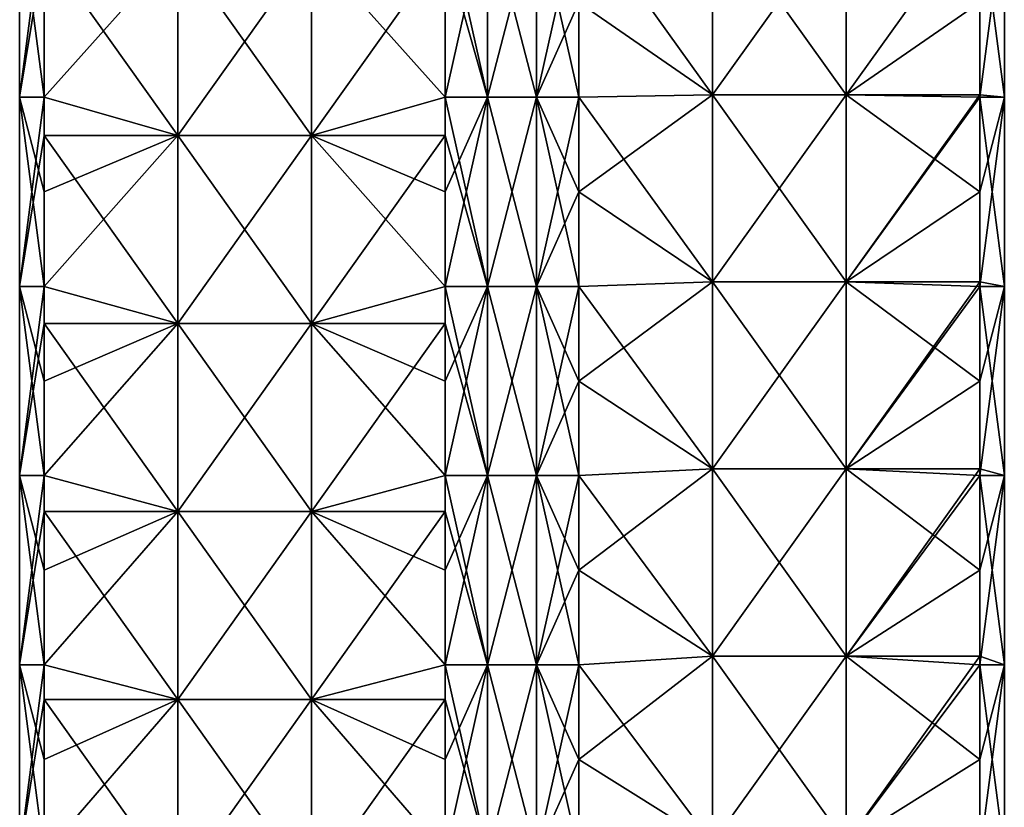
# Model space of a CAD drawing. Extents: x -90 to 138, y -1492 to 8.
# Tile 10 of 21: x -52 to 52, y -927 to -843. Entities that reach past the tile are written whole.
import ezdxf

# ---------------------------------------------------------------- set-up
doc = ezdxf.new("R2010")
doc.units = 0
doc.header["$LTSCALE"] = 65.185185
for name, color, linetype in [('20', 7, 'CONTINUOUS'), ('21', 7, 'CONTINUOUS'), ('22', 7, 'CONTINUOUS'), ('23', 7, 'CONTINUOUS'), ('24', 7, 'CONTINUOUS'), ('25', 7, 'CONTINUOUS'), ('26', 7, 'CONTINUOUS'), ('27', 7, 'CONTINUOUS')]:
    doc.layers.add(name, color=color, linetype=linetype)

msp = doc.modelspace()

# ---------------------------------------------------------------- linework, layer by layer
at = {"layer": '20', "linetype": 'CONTINUOUS'}
for points in [[(-7.07, -841.37, -49.5), (-2.59, -831.36, -52.09), (-7.07, -851.38, -49.5), (-7.07, -841.37, -49.5)], [(-7.07, -851.38, -49.5), (-2.59, -831.36, -52.09), (-2.59, -851.38, -52.09), (-7.07, -851.38, -49.5)], [(-2.59, -831.36, -52.09), (2.59, -831.36, -52.09), (-2.59, -851.38, -52.09), (-2.59, -831.36, -52.09)], [(-2.59, -851.38, -52.09), (2.59, -831.36, -52.09), (2.59, -851.38, -52.09), (-2.59, -851.38, -52.09)], [(2.59, -831.36, -52.09), (7.07, -831.36, -49.5), (2.59, -851.38, -52.09), (2.59, -831.36, -52.09)], [(7.07, -831.36, -49.5), (7.07, -841.37, -49.5), (2.59, -851.38, -52.09), (7.07, -831.36, -49.5)], [(2.59, -851.38, -52.09), (7.07, -841.37, -49.5), (7.07, -851.38, -49.5), (2.59, -851.38, -52.09)], [(-7.07, -851.38, -49.5), (-2.59, -851.38, -52.09), (-7.07, -861.39, -49.5), (-7.07, -851.38, -49.5)], [(-7.07, -861.39, -49.5), (-2.59, -851.38, -52.09), (-7.07, -871.4, -49.5), (-7.07, -861.39, -49.5)], [(-7.07, -871.4, -49.5), (-2.59, -851.38, -52.09), (-2.59, -871.4, -52.09), (-7.07, -871.4, -49.5)], [(-2.59, -851.38, -52.09), (2.59, -851.38, -52.09), (-2.59, -871.4, -52.09), (-2.59, -851.38, -52.09)], [(-2.59, -871.4, -52.09), (2.59, -851.38, -52.09), (2.59, -871.4, -52.09), (-2.59, -871.4, -52.09)], [(2.59, -851.38, -52.09), (7.07, -851.38, -49.5), (2.59, -871.4, -52.09), (2.59, -851.38, -52.09)], [(7.07, -851.38, -49.5), (7.07, -861.39, -49.5), (2.59, -871.4, -52.09), (7.07, -851.38, -49.5)], [(2.59, -871.4, -52.09), (7.07, -861.39, -49.5), (7.07, -871.4, -49.5), (2.59, -871.4, -52.09)], [(-7.07, -871.4, -49.5), (-2.59, -871.4, -52.09), (-7.07, -881.41, -49.5), (-7.07, -871.4, -49.5)], [(-7.07, -881.41, -49.5), (-2.59, -871.4, -52.09), (-7.07, -891.42, -49.5), (-7.07, -881.41, -49.5)], [(-7.07, -891.42, -49.5), (-2.59, -871.4, -52.09), (-2.59, -891.42, -52.09), (-7.07, -891.42, -49.5)], [(-2.59, -871.4, -52.09), (2.59, -871.4, -52.09), (-2.59, -891.42, -52.09), (-2.59, -871.4, -52.09)], [(-2.59, -891.42, -52.09), (2.59, -871.4, -52.09), (2.59, -891.42, -52.09), (-2.59, -891.42, -52.09)], [(2.59, -871.4, -52.09), (7.07, -871.4, -49.5), (2.59, -891.42, -52.09), (2.59, -871.4, -52.09)], [(7.07, -871.4, -49.5), (7.07, -881.41, -49.5), (2.59, -891.42, -52.09), (7.07, -871.4, -49.5)], [(2.59, -891.42, -52.09), (7.07, -881.41, -49.5), (7.07, -891.42, -49.5), (2.59, -891.42, -52.09)], [(-7.07, -891.42, -49.5), (-2.59, -891.42, -52.09), (-7.07, -901.43, -49.5), (-7.07, -891.42, -49.5)], [(-7.07, -901.43, -49.5), (-2.59, -891.42, -52.09), (-7.07, -911.44, -49.5), (-7.07, -901.43, -49.5)], [(-7.07, -911.44, -49.5), (-2.59, -891.42, -52.09), (-2.59, -911.44, -52.09), (-7.07, -911.44, -49.5)], [(-2.59, -891.42, -52.09), (2.59, -891.42, -52.09), (-2.59, -911.44, -52.09), (-2.59, -891.42, -52.09)], [(-2.59, -911.44, -52.09), (2.59, -891.42, -52.09), (2.59, -911.44, -52.09), (-2.59, -911.44, -52.09)], [(2.59, -891.42, -52.09), (7.07, -891.42, -49.5), (2.59, -911.44, -52.09), (2.59, -891.42, -52.09)], [(7.07, -891.42, -49.5), (7.07, -901.43, -49.5), (2.59, -911.44, -52.09), (7.07, -891.42, -49.5)], [(2.59, -911.44, -52.09), (7.07, -901.43, -49.5), (7.07, -911.44, -49.5), (2.59, -911.44, -52.09)], [(-7.07, -911.44, -49.5), (-2.59, -911.44, -52.09), (-7.07, -921.45, -49.5), (-7.07, -911.44, -49.5)], [(-7.07, -921.45, -49.5), (-2.59, -911.44, -52.09), (-7.07, -931.46, -49.5), (-7.07, -921.45, -49.5)], [(-7.07, -931.46, -49.5), (-2.59, -911.44, -52.09), (-2.59, -931.46, -52.09), (-7.07, -931.46, -49.5)], [(-2.59, -911.44, -52.09), (2.59, -911.44, -52.09), (-2.59, -931.46, -52.09), (-2.59, -911.44, -52.09)], [(-2.59, -931.46, -52.09), (2.59, -911.44, -52.09), (2.59, -931.46, -52.09), (-2.59, -931.46, -52.09)], [(2.59, -911.44, -52.09), (7.07, -911.44, -49.5), (2.59, -931.46, -52.09), (2.59, -911.44, -52.09)], [(7.07, -911.44, -49.5), (7.07, -921.45, -49.5), (2.59, -931.46, -52.09), (7.07, -911.44, -49.5)], [(2.59, -931.46, -52.09), (7.07, -921.45, -49.5), (7.07, -931.46, -49.5), (2.59, -931.46, -52.09)]]:
    msp.add_3dface(points, dxfattribs=at)
at = {"layer": '21', "linetype": 'CONTINUOUS'}
for points in [[(-35.37, -835.52, -21.2), (-35.37, -855.41, -21.2), (-49.5, -835.52, -7.07), (-35.37, -835.52, -21.2)], [(-49.5, -835.52, -7.07), (-35.37, -855.41, -21.2), (-49.5, -851.38, -7.07), (-49.5, -835.52, -7.07)], [(-21.21, -835.52, -35.36), (-21.21, -855.41, -35.36), (-35.37, -835.52, -21.2), (-21.21, -835.52, -35.36)], [(-35.37, -835.52, -21.2), (-21.21, -855.41, -35.36), (-35.37, -855.41, -21.2), (-35.37, -835.52, -21.2)], [(-7.07, -841.37, -49.5), (-7.07, -851.38, -49.5), (-21.21, -835.52, -35.36), (-7.07, -841.37, -49.5)], [(-21.21, -835.52, -35.36), (-7.07, -851.38, -49.5), (-21.21, -855.41, -35.36), (-21.21, -835.52, -35.36)], [(-49.5, -851.38, -7.07), (-35.37, -855.41, -21.2), (-49.5, -855.41, -7.07), (-49.5, -851.38, -7.07)], [(-7.07, -851.38, -49.5), (-7.07, -861.39, -49.5), (-21.21, -855.41, -35.36), (-7.07, -851.38, -49.5)], [(-35.37, -855.41, -21.2), (-35.37, -875.31, -21.2), (-49.5, -855.41, -7.07), (-35.37, -855.41, -21.2)], [(-49.5, -855.41, -7.07), (-35.37, -875.31, -21.2), (-49.5, -871.4, -7.07), (-49.5, -855.41, -7.07)], [(-21.21, -855.41, -35.36), (-21.21, -875.31, -35.36), (-35.37, -855.41, -21.2), (-21.21, -855.41, -35.36)], [(-35.37, -855.41, -21.2), (-21.21, -875.31, -35.36), (-35.37, -875.31, -21.2), (-35.37, -855.41, -21.2)], [(-7.07, -861.39, -49.5), (-7.07, -871.4, -49.5), (-21.21, -855.41, -35.36), (-7.07, -861.39, -49.5)], [(-21.21, -855.41, -35.36), (-7.07, -871.4, -49.5), (-21.21, -875.31, -35.36), (-21.21, -855.41, -35.36)], [(-49.5, -871.4, -7.07), (-35.37, -875.31, -21.2), (-49.5, -875.31, -7.07), (-49.5, -871.4, -7.07)], [(-7.07, -871.4, -49.5), (-7.07, -881.41, -49.5), (-21.21, -875.31, -35.36), (-7.07, -871.4, -49.5)], [(-35.37, -875.31, -21.2), (-35.37, -895.2, -21.2), (-49.5, -875.31, -7.07), (-35.37, -875.31, -21.2)], [(-49.5, -875.31, -7.07), (-35.37, -895.2, -21.2), (-49.5, -891.42, -7.07), (-49.5, -875.31, -7.07)], [(-21.21, -875.31, -35.36), (-21.21, -895.2, -35.36), (-35.37, -875.31, -21.2), (-21.21, -875.31, -35.36)], [(-35.37, -875.31, -21.2), (-21.21, -895.2, -35.36), (-35.37, -895.2, -21.2), (-35.37, -875.31, -21.2)], [(-7.07, -881.41, -49.5), (-7.07, -891.42, -49.5), (-21.21, -875.31, -35.36), (-7.07, -881.41, -49.5)], [(-21.21, -875.31, -35.36), (-7.07, -891.42, -49.5), (-21.21, -895.2, -35.36), (-21.21, -875.31, -35.36)], [(-49.5, -891.42, -7.07), (-35.37, -895.2, -21.2), (-49.5, -895.2, -7.07), (-49.5, -891.42, -7.07)], [(-7.07, -891.42, -49.5), (-7.07, -901.43, -49.5), (-21.21, -895.2, -35.36), (-7.07, -891.42, -49.5)], [(-35.37, -895.2, -21.2), (-35.37, -915.09, -21.2), (-49.5, -895.2, -7.07), (-35.37, -895.2, -21.2)], [(-49.5, -895.2, -7.07), (-35.37, -915.09, -21.2), (-49.5, -911.44, -7.07), (-49.5, -895.2, -7.07)], [(-21.21, -895.2, -35.36), (-21.21, -915.09, -35.36), (-35.37, -895.2, -21.2), (-21.21, -895.2, -35.36)], [(-35.37, -895.2, -21.2), (-21.21, -915.09, -35.36), (-35.37, -915.09, -21.2), (-35.37, -895.2, -21.2)], [(-7.07, -901.43, -49.5), (-7.07, -911.44, -49.5), (-21.21, -895.2, -35.36), (-7.07, -901.43, -49.5)], [(-21.21, -895.2, -35.36), (-7.07, -911.44, -49.5), (-21.21, -915.09, -35.36), (-21.21, -895.2, -35.36)], [(-49.5, -911.44, -7.07), (-35.37, -915.09, -21.2), (-49.5, -915.09, -7.07), (-49.5, -911.44, -7.07)], [(-7.07, -911.44, -49.5), (-7.07, -921.45, -49.5), (-21.21, -915.09, -35.36), (-7.07, -911.44, -49.5)], [(-35.37, -915.09, -21.2), (-35.37, -934.99, -21.2), (-49.5, -915.09, -7.07), (-35.37, -915.09, -21.2)], [(-49.5, -915.09, -7.07), (-35.37, -934.99, -21.2), (-49.5, -931.46, -7.07), (-49.5, -915.09, -7.07)], [(-21.21, -915.09, -35.36), (-21.21, -934.99, -35.36), (-35.37, -915.09, -21.2), (-21.21, -915.09, -35.36)], [(-35.37, -915.09, -21.2), (-21.21, -934.99, -35.36), (-35.37, -934.99, -21.2), (-35.37, -915.09, -21.2)], [(-7.07, -921.45, -49.5), (-7.07, -931.46, -49.5), (-21.21, -915.09, -35.36), (-7.07, -921.45, -49.5)], [(-21.21, -915.09, -35.36), (-7.07, -931.46, -49.5), (-21.21, -934.99, -35.36), (-21.21, -915.09, -35.36)]]:
    msp.add_3dface(points, dxfattribs=at)
at = {"layer": '22', "linetype": 'CONTINUOUS'}
for points in [[(-49.5, -831.36, -7.07), (-49.5, -835.52, -7.07), (-52.09, -851.38, -2.59), (-49.5, -831.36, -7.07)], [(-52.09, -831.36, -2.59), (-49.5, -831.36, -7.07), (-52.09, -851.38, -2.59), (-52.09, -831.36, -2.59)], [(-52.09, -831.36, 2.59), (-52.09, -831.36, -2.59), (-52.09, -851.38, 2.59), (-52.09, -831.36, 2.59)], [(-49.5, -841.37, 7.07), (-52.09, -831.36, 2.59), (-49.5, -851.38, 7.07), (-49.5, -841.37, 7.07)], [(-49.5, -851.38, 7.07), (-52.09, -831.36, 2.59), (-52.09, -851.38, 2.59), (-49.5, -851.38, 7.07)], [(-52.09, -851.38, 2.59), (-52.09, -831.36, -2.59), (-52.09, -851.38, -2.59), (-52.09, -851.38, 2.59)], [(-49.5, -835.52, -7.07), (-49.5, -851.38, -7.07), (-52.09, -851.38, -2.59), (-49.5, -835.52, -7.07)], [(-49.5, -851.38, -7.07), (-49.5, -855.41, -7.07), (-52.09, -871.4, -2.59), (-49.5, -851.38, -7.07)], [(-52.09, -851.38, -2.59), (-49.5, -851.38, -7.07), (-52.09, -871.4, -2.59), (-52.09, -851.38, -2.59)], [(-49.5, -851.38, 7.07), (-52.09, -851.38, 2.59), (-49.5, -861.39, 7.07), (-49.5, -851.38, 7.07)], [(-52.09, -851.38, 2.59), (-52.09, -851.38, -2.59), (-52.09, -871.4, 2.59), (-52.09, -851.38, 2.59)], [(-49.5, -861.39, 7.07), (-52.09, -851.38, 2.59), (-49.5, -871.4, 7.07), (-49.5, -861.39, 7.07)], [(-49.5, -871.4, 7.07), (-52.09, -851.38, 2.59), (-52.09, -871.4, 2.59), (-49.5, -871.4, 7.07)], [(-52.09, -871.4, 2.59), (-52.09, -851.38, -2.59), (-52.09, -871.4, -2.59), (-52.09, -871.4, 2.59)], [(-49.5, -855.41, -7.07), (-49.5, -871.4, -7.07), (-52.09, -871.4, -2.59), (-49.5, -855.41, -7.07)], [(-49.5, -871.4, -7.07), (-49.5, -875.31, -7.07), (-52.09, -891.42, -2.59), (-49.5, -871.4, -7.07)], [(-52.09, -871.4, -2.59), (-49.5, -871.4, -7.07), (-52.09, -891.42, -2.59), (-52.09, -871.4, -2.59)], [(-49.5, -871.4, 7.07), (-52.09, -871.4, 2.59), (-49.5, -881.41, 7.07), (-49.5, -871.4, 7.07)], [(-52.09, -871.4, 2.59), (-52.09, -871.4, -2.59), (-52.09, -891.42, 2.59), (-52.09, -871.4, 2.59)], [(-49.5, -881.41, 7.07), (-52.09, -871.4, 2.59), (-49.5, -891.42, 7.07), (-49.5, -881.41, 7.07)], [(-49.5, -891.42, 7.07), (-52.09, -871.4, 2.59), (-52.09, -891.42, 2.59), (-49.5, -891.42, 7.07)], [(-52.09, -891.42, 2.59), (-52.09, -871.4, -2.59), (-52.09, -891.42, -2.59), (-52.09, -891.42, 2.59)], [(-49.5, -875.31, -7.07), (-49.5, -891.42, -7.07), (-52.09, -891.42, -2.59), (-49.5, -875.31, -7.07)], [(-49.5, -891.42, -7.07), (-49.5, -895.2, -7.07), (-52.09, -911.44, -2.59), (-49.5, -891.42, -7.07)], [(-52.09, -891.42, -2.59), (-49.5, -891.42, -7.07), (-52.09, -911.44, -2.59), (-52.09, -891.42, -2.59)], [(-49.5, -891.42, 7.07), (-52.09, -891.42, 2.59), (-49.5, -901.43, 7.07), (-49.5, -891.42, 7.07)], [(-52.09, -891.42, 2.59), (-52.09, -891.42, -2.59), (-52.09, -911.44, 2.59), (-52.09, -891.42, 2.59)], [(-49.5, -901.43, 7.07), (-52.09, -891.42, 2.59), (-49.5, -911.44, 7.07), (-49.5, -901.43, 7.07)], [(-49.5, -911.44, 7.07), (-52.09, -891.42, 2.59), (-52.09, -911.44, 2.59), (-49.5, -911.44, 7.07)], [(-52.09, -911.44, 2.59), (-52.09, -891.42, -2.59), (-52.09, -911.44, -2.59), (-52.09, -911.44, 2.59)], [(-49.5, -895.2, -7.07), (-49.5, -911.44, -7.07), (-52.09, -911.44, -2.59), (-49.5, -895.2, -7.07)], [(-49.5, -911.44, -7.07), (-49.5, -915.09, -7.07), (-52.09, -931.46, -2.59), (-49.5, -911.44, -7.07)], [(-52.09, -911.44, -2.59), (-49.5, -911.44, -7.07), (-52.09, -931.46, -2.59), (-52.09, -911.44, -2.59)], [(-49.5, -911.44, 7.07), (-52.09, -911.44, 2.59), (-49.5, -921.45, 7.07), (-49.5, -911.44, 7.07)], [(-52.09, -911.44, 2.59), (-52.09, -911.44, -2.59), (-52.09, -931.46, 2.59), (-52.09, -911.44, 2.59)], [(-49.5, -921.45, 7.07), (-52.09, -911.44, 2.59), (-49.5, -931.46, 7.07), (-49.5, -921.45, 7.07)], [(-49.5, -931.46, 7.07), (-52.09, -911.44, 2.59), (-52.09, -931.46, 2.59), (-49.5, -931.46, 7.07)], [(-52.09, -931.46, 2.59), (-52.09, -911.44, -2.59), (-52.09, -931.46, -2.59), (-52.09, -931.46, 2.59)], [(-49.5, -915.09, -7.07), (-49.5, -931.46, -7.07), (-52.09, -931.46, -2.59), (-49.5, -915.09, -7.07)]]:
    msp.add_3dface(points, dxfattribs=at)
at = {"layer": '23', "linetype": 'CONTINUOUS'}
for points in [[(-49.5, -841.37, 7.07), (-49.5, -851.38, 7.07), (-35.36, -835.52, 21.21), (-49.5, -841.37, 7.07)], [(-35.36, -835.52, 21.21), (-49.5, -851.38, 7.07), (-35.36, -855.41, 21.21), (-35.36, -835.52, 21.21)], [(-35.36, -835.52, 21.21), (-35.36, -855.41, 21.21), (-21.2, -835.52, 35.37), (-35.36, -835.52, 21.21)], [(-21.2, -835.52, 35.37), (-35.36, -855.41, 21.21), (-21.2, -855.41, 35.37), (-21.2, -835.52, 35.37)], [(-21.2, -835.52, 35.37), (-21.2, -855.41, 35.37), (-7.07, -835.52, 49.5), (-21.2, -835.52, 35.37)], [(-7.07, -835.52, 49.5), (-21.2, -855.41, 35.37), (-7.07, -851.38, 49.5), (-7.07, -835.52, 49.5)], [(-49.5, -851.38, 7.07), (-49.5, -861.39, 7.07), (-35.36, -855.41, 21.21), (-49.5, -851.38, 7.07)], [(-7.07, -851.38, 49.5), (-21.2, -855.41, 35.37), (-7.07, -855.41, 49.5), (-7.07, -851.38, 49.5)], [(-49.5, -861.39, 7.07), (-49.5, -871.4, 7.07), (-35.36, -855.41, 21.21), (-49.5, -861.39, 7.07)], [(-35.36, -855.41, 21.21), (-49.5, -871.4, 7.07), (-35.36, -875.31, 21.21), (-35.36, -855.41, 21.21)], [(-35.36, -855.41, 21.21), (-35.36, -875.31, 21.21), (-21.2, -855.41, 35.37), (-35.36, -855.41, 21.21)], [(-21.2, -855.41, 35.37), (-35.36, -875.31, 21.21), (-21.2, -875.31, 35.37), (-21.2, -855.41, 35.37)], [(-21.2, -855.41, 35.37), (-21.2, -875.31, 35.37), (-7.07, -855.41, 49.5), (-21.2, -855.41, 35.37)], [(-7.07, -855.41, 49.5), (-21.2, -875.31, 35.37), (-7.07, -871.4, 49.5), (-7.07, -855.41, 49.5)], [(-49.5, -871.4, 7.07), (-49.5, -881.41, 7.07), (-35.36, -875.31, 21.21), (-49.5, -871.4, 7.07)], [(-7.07, -871.4, 49.5), (-21.2, -875.31, 35.37), (-7.07, -875.31, 49.5), (-7.07, -871.4, 49.5)], [(-49.5, -881.41, 7.07), (-49.5, -891.42, 7.07), (-35.36, -875.31, 21.21), (-49.5, -881.41, 7.07)], [(-35.36, -875.31, 21.21), (-49.5, -891.42, 7.07), (-35.36, -895.2, 21.21), (-35.36, -875.31, 21.21)], [(-35.36, -875.31, 21.21), (-35.36, -895.2, 21.21), (-21.2, -875.31, 35.37), (-35.36, -875.31, 21.21)], [(-21.2, -875.31, 35.37), (-35.36, -895.2, 21.21), (-21.2, -895.2, 35.37), (-21.2, -875.31, 35.37)], [(-21.2, -875.31, 35.37), (-21.2, -895.2, 35.37), (-7.07, -875.31, 49.5), (-21.2, -875.31, 35.37)], [(-7.07, -875.31, 49.5), (-21.2, -895.2, 35.37), (-7.07, -891.42, 49.5), (-7.07, -875.31, 49.5)], [(-49.5, -891.42, 7.07), (-49.5, -901.43, 7.07), (-35.36, -895.2, 21.21), (-49.5, -891.42, 7.07)], [(-7.07, -891.42, 49.5), (-21.2, -895.2, 35.37), (-7.07, -895.2, 49.5), (-7.07, -891.42, 49.5)], [(-49.5, -901.43, 7.07), (-49.5, -911.44, 7.07), (-35.36, -895.2, 21.21), (-49.5, -901.43, 7.07)], [(-35.36, -895.2, 21.21), (-49.5, -911.44, 7.07), (-35.36, -915.09, 21.21), (-35.36, -895.2, 21.21)], [(-35.36, -895.2, 21.21), (-35.36, -915.09, 21.21), (-21.2, -895.2, 35.37), (-35.36, -895.2, 21.21)], [(-21.2, -895.2, 35.37), (-35.36, -915.09, 21.21), (-21.2, -915.09, 35.37), (-21.2, -895.2, 35.37)], [(-21.2, -895.2, 35.37), (-21.2, -915.09, 35.37), (-7.07, -895.2, 49.5), (-21.2, -895.2, 35.37)], [(-7.07, -895.2, 49.5), (-21.2, -915.09, 35.37), (-7.07, -911.44, 49.5), (-7.07, -895.2, 49.5)], [(-49.5, -911.44, 7.07), (-49.5, -921.45, 7.07), (-35.36, -915.09, 21.21), (-49.5, -911.44, 7.07)], [(-7.07, -911.44, 49.5), (-21.2, -915.09, 35.37), (-7.07, -915.09, 49.5), (-7.07, -911.44, 49.5)], [(-49.5, -921.45, 7.07), (-49.5, -931.46, 7.07), (-35.36, -915.09, 21.21), (-49.5, -921.45, 7.07)], [(-35.36, -915.09, 21.21), (-49.5, -931.46, 7.07), (-35.36, -934.99, 21.21), (-35.36, -915.09, 21.21)], [(-35.36, -915.09, 21.21), (-35.36, -934.99, 21.21), (-21.2, -915.09, 35.37), (-35.36, -915.09, 21.21)], [(-21.2, -915.09, 35.37), (-35.36, -934.99, 21.21), (-21.2, -934.99, 35.37), (-21.2, -915.09, 35.37)], [(-21.2, -915.09, 35.37), (-21.2, -934.99, 35.37), (-7.07, -915.09, 49.5), (-21.2, -915.09, 35.37)], [(-7.07, -915.09, 49.5), (-21.2, -934.99, 35.37), (-7.07, -931.46, 49.5), (-7.07, -915.09, 49.5)]]:
    msp.add_3dface(points, dxfattribs=at)
at = {"layer": '24', "linetype": 'CONTINUOUS'}
for points in [[(-7.07, -831.36, 49.5), (-7.07, -835.52, 49.5), (-2.59, -851.38, 52.09), (-7.07, -831.36, 49.5)], [(-2.59, -831.36, 52.09), (-7.07, -831.36, 49.5), (-2.59, -851.38, 52.09), (-2.59, -831.36, 52.09)], [(2.59, -831.36, 52.09), (-2.59, -831.36, 52.09), (2.59, -851.38, 52.09), (2.59, -831.36, 52.09)], [(2.59, -851.38, 52.09), (-2.59, -831.36, 52.09), (-2.59, -851.38, 52.09), (2.59, -851.38, 52.09)], [(7.07, -841.37, 49.5), (2.59, -831.36, 52.09), (7.07, -851.38, 49.5), (7.07, -841.37, 49.5)], [(7.07, -851.38, 49.5), (2.59, -831.36, 52.09), (2.59, -851.38, 52.09), (7.07, -851.38, 49.5)], [(-7.07, -835.52, 49.5), (-7.07, -851.38, 49.5), (-2.59, -851.38, 52.09), (-7.07, -835.52, 49.5)], [(-7.07, -851.38, 49.5), (-7.07, -855.41, 49.5), (-2.59, -871.4, 52.09), (-7.07, -851.38, 49.5)], [(-2.59, -851.38, 52.09), (-7.07, -851.38, 49.5), (-2.59, -871.4, 52.09), (-2.59, -851.38, 52.09)], [(2.59, -851.38, 52.09), (-2.59, -851.38, 52.09), (2.59, -871.4, 52.09), (2.59, -851.38, 52.09)], [(2.59, -871.4, 52.09), (-2.59, -851.38, 52.09), (-2.59, -871.4, 52.09), (2.59, -871.4, 52.09)], [(7.07, -851.38, 49.5), (2.59, -851.38, 52.09), (7.07, -861.39, 49.5), (7.07, -851.38, 49.5)], [(7.07, -861.39, 49.5), (2.59, -851.38, 52.09), (7.07, -871.4, 49.5), (7.07, -861.39, 49.5)], [(7.07, -871.4, 49.5), (2.59, -851.38, 52.09), (2.59, -871.4, 52.09), (7.07, -871.4, 49.5)], [(-7.07, -855.41, 49.5), (-7.07, -871.4, 49.5), (-2.59, -871.4, 52.09), (-7.07, -855.41, 49.5)], [(-7.07, -871.4, 49.5), (-7.07, -875.31, 49.5), (-2.59, -891.42, 52.09), (-7.07, -871.4, 49.5)], [(-2.59, -871.4, 52.09), (-7.07, -871.4, 49.5), (-2.59, -891.42, 52.09), (-2.59, -871.4, 52.09)], [(2.59, -871.4, 52.09), (-2.59, -871.4, 52.09), (2.59, -891.42, 52.09), (2.59, -871.4, 52.09)], [(2.59, -891.42, 52.09), (-2.59, -871.4, 52.09), (-2.59, -891.42, 52.09), (2.59, -891.42, 52.09)], [(7.07, -871.4, 49.5), (2.59, -871.4, 52.09), (7.07, -881.41, 49.5), (7.07, -871.4, 49.5)], [(7.07, -881.41, 49.5), (2.59, -871.4, 52.09), (7.07, -891.42, 49.5), (7.07, -881.41, 49.5)], [(7.07, -891.42, 49.5), (2.59, -871.4, 52.09), (2.59, -891.42, 52.09), (7.07, -891.42, 49.5)], [(-7.07, -875.31, 49.5), (-7.07, -891.42, 49.5), (-2.59, -891.42, 52.09), (-7.07, -875.31, 49.5)], [(-7.07, -891.42, 49.5), (-7.07, -895.2, 49.5), (-2.59, -911.44, 52.09), (-7.07, -891.42, 49.5)], [(-2.59, -891.42, 52.09), (-7.07, -891.42, 49.5), (-2.59, -911.44, 52.09), (-2.59, -891.42, 52.09)], [(2.59, -891.42, 52.09), (-2.59, -891.42, 52.09), (2.59, -911.44, 52.09), (2.59, -891.42, 52.09)], [(2.59, -911.44, 52.09), (-2.59, -891.42, 52.09), (-2.59, -911.44, 52.09), (2.59, -911.44, 52.09)], [(7.07, -891.42, 49.5), (2.59, -891.42, 52.09), (7.07, -901.43, 49.5), (7.07, -891.42, 49.5)], [(7.07, -901.43, 49.5), (2.59, -891.42, 52.09), (7.07, -911.44, 49.5), (7.07, -901.43, 49.5)], [(7.07, -911.44, 49.5), (2.59, -891.42, 52.09), (2.59, -911.44, 52.09), (7.07, -911.44, 49.5)], [(-7.07, -895.2, 49.5), (-7.07, -911.44, 49.5), (-2.59, -911.44, 52.09), (-7.07, -895.2, 49.5)], [(-7.07, -911.44, 49.5), (-7.07, -915.09, 49.5), (-2.59, -931.46, 52.09), (-7.07, -911.44, 49.5)], [(-2.59, -911.44, 52.09), (-7.07, -911.44, 49.5), (-2.59, -931.46, 52.09), (-2.59, -911.44, 52.09)], [(2.59, -911.44, 52.09), (-2.59, -911.44, 52.09), (2.59, -931.46, 52.09), (2.59, -911.44, 52.09)], [(2.59, -931.46, 52.09), (-2.59, -911.44, 52.09), (-2.59, -931.46, 52.09), (2.59, -931.46, 52.09)], [(7.07, -911.44, 49.5), (2.59, -911.44, 52.09), (7.07, -921.45, 49.5), (7.07, -911.44, 49.5)], [(7.07, -921.45, 49.5), (2.59, -911.44, 52.09), (7.07, -931.46, 49.5), (7.07, -921.45, 49.5)], [(7.07, -931.46, 49.5), (2.59, -911.44, 52.09), (2.59, -931.46, 52.09), (7.07, -931.46, 49.5)], [(-7.07, -915.09, 49.5), (-7.07, -931.46, 49.5), (-2.59, -931.46, 52.09), (-7.07, -915.09, 49.5)]]:
    msp.add_3dface(points, dxfattribs=at)
at = {"layer": '25', "linetype": 'CONTINUOUS'}
for points in [[(21.21, -831.33, 35.36), (7.07, -841.37, 49.5), (21.21, -851.13, 35.36), (21.21, -831.33, 35.36)], [(21.21, -831.33, 35.36), (21.21, -851.13, 35.36), (35.37, -831.33, 21.2), (21.21, -831.33, 35.36)], [(35.37, -831.33, 21.2), (21.21, -851.13, 35.36), (35.37, -851.13, 21.2), (35.37, -831.33, 21.2)], [(35.37, -831.33, 21.2), (35.37, -851.13, 21.2), (49.5, -831.36, 7.07), (35.37, -831.33, 21.2)], [(49.5, -831.36, 7.07), (35.37, -851.13, 21.2), (49.5, -851.13, 7.07), (49.5, -831.36, 7.07)], [(7.07, -841.37, 49.5), (7.07, -851.38, 49.5), (21.21, -851.13, 35.36), (7.07, -841.37, 49.5)], [(7.07, -851.38, 49.5), (7.07, -861.39, 49.5), (21.21, -851.13, 35.36), (7.07, -851.38, 49.5)], [(21.21, -851.13, 35.36), (7.07, -861.39, 49.5), (21.21, -870.92, 35.36), (21.21, -851.13, 35.36)], [(21.21, -851.13, 35.36), (21.21, -870.92, 35.36), (35.37, -851.13, 21.2), (21.21, -851.13, 35.36)], [(35.37, -851.13, 21.2), (21.21, -870.92, 35.36), (35.37, -870.92, 21.2), (35.37, -851.13, 21.2)], [(35.37, -851.13, 21.2), (35.37, -870.92, 21.2), (49.5, -851.13, 7.07), (35.37, -851.13, 21.2)], [(49.5, -851.13, 7.07), (35.37, -870.92, 21.2), (49.5, -851.38, 7.07), (49.5, -851.13, 7.07)], [(49.5, -851.38, 7.07), (35.37, -870.92, 21.2), (49.5, -870.92, 7.07), (49.5, -851.38, 7.07)], [(7.07, -861.39, 49.5), (7.07, -871.4, 49.5), (21.21, -870.92, 35.36), (7.07, -861.39, 49.5)], [(7.07, -871.4, 49.5), (7.07, -881.41, 49.5), (21.21, -870.92, 35.36), (7.07, -871.4, 49.5)], [(21.21, -870.92, 35.36), (7.07, -881.41, 49.5), (21.21, -890.71, 35.36), (21.21, -870.92, 35.36)], [(21.21, -870.92, 35.36), (21.21, -890.71, 35.36), (35.37, -870.92, 21.2), (21.21, -870.92, 35.36)], [(35.37, -870.92, 21.2), (21.21, -890.71, 35.36), (35.37, -890.71, 21.2), (35.37, -870.92, 21.2)], [(35.37, -870.92, 21.2), (35.37, -890.71, 21.2), (49.5, -870.92, 7.07), (35.37, -870.92, 21.2)], [(49.5, -870.92, 7.07), (35.37, -890.71, 21.2), (49.5, -871.4, 7.07), (49.5, -870.92, 7.07)], [(49.5, -871.4, 7.07), (35.37, -890.71, 21.2), (49.5, -890.71, 7.07), (49.5, -871.4, 7.07)], [(7.07, -881.41, 49.5), (7.07, -891.42, 49.5), (21.21, -890.71, 35.36), (7.07, -881.41, 49.5)], [(7.07, -891.42, 49.5), (7.07, -901.43, 49.5), (21.21, -890.71, 35.36), (7.07, -891.42, 49.5)], [(21.21, -890.71, 35.36), (7.07, -901.43, 49.5), (21.21, -910.51, 35.36), (21.21, -890.71, 35.36)], [(21.21, -890.71, 35.36), (21.21, -910.51, 35.36), (35.37, -890.71, 21.2), (21.21, -890.71, 35.36)], [(35.37, -890.71, 21.2), (21.21, -910.51, 35.36), (35.37, -910.51, 21.2), (35.37, -890.71, 21.2)], [(35.37, -890.71, 21.2), (35.37, -910.51, 21.2), (49.5, -890.71, 7.07), (35.37, -890.71, 21.2)], [(49.5, -890.71, 7.07), (35.37, -910.51, 21.2), (49.5, -891.42, 7.07), (49.5, -890.71, 7.07)], [(49.5, -891.42, 7.07), (35.37, -910.51, 21.2), (49.5, -910.51, 7.07), (49.5, -891.42, 7.07)], [(7.07, -901.43, 49.5), (7.07, -911.44, 49.5), (21.21, -910.51, 35.36), (7.07, -901.43, 49.5)], [(7.07, -911.44, 49.5), (7.07, -921.45, 49.5), (21.21, -910.51, 35.36), (7.07, -911.44, 49.5)], [(21.21, -910.51, 35.36), (7.07, -921.45, 49.5), (21.21, -930.3, 35.36), (21.21, -910.51, 35.36)], [(21.21, -910.51, 35.36), (21.21, -930.3, 35.36), (35.37, -910.51, 21.2), (21.21, -910.51, 35.36)], [(35.37, -910.51, 21.2), (21.21, -930.3, 35.36), (35.37, -930.3, 21.2), (35.37, -910.51, 21.2)], [(35.37, -910.51, 21.2), (35.37, -930.3, 21.2), (49.5, -910.51, 7.07), (35.37, -910.51, 21.2)], [(49.5, -910.51, 7.07), (35.37, -930.3, 21.2), (49.5, -911.44, 7.07), (49.5, -910.51, 7.07)], [(49.5, -911.44, 7.07), (35.37, -930.3, 21.2), (49.5, -930.3, 7.07), (49.5, -911.44, 7.07)], [(7.07, -921.45, 49.5), (7.07, -931.46, 49.5), (21.21, -930.3, 35.36), (7.07, -921.45, 49.5)]]:
    msp.add_3dface(points, dxfattribs=at)
at = {"layer": '26', "linetype": 'CONTINUOUS'}
for points in [[(49.5, -831.36, 7.07), (49.5, -851.13, 7.07), (52.09, -851.38, 2.59), (49.5, -831.36, 7.07)], [(52.09, -831.36, 2.59), (49.5, -831.36, 7.07), (52.09, -851.38, 2.59), (52.09, -831.36, 2.59)], [(49.5, -841.37, -7.07), (52.09, -831.36, -2.59), (49.5, -851.38, -7.07), (49.5, -841.37, -7.07)], [(49.5, -851.38, -7.07), (52.09, -831.36, -2.59), (52.09, -851.38, -2.59), (49.5, -851.38, -7.07)], [(52.09, -831.36, -2.59), (52.09, -831.36, 2.59), (52.09, -851.38, -2.59), (52.09, -831.36, -2.59)], [(52.09, -851.38, -2.59), (52.09, -831.36, 2.59), (52.09, -851.38, 2.59), (52.09, -851.38, -2.59)], [(49.5, -851.13, 7.07), (49.5, -851.38, 7.07), (52.09, -851.38, 2.59), (49.5, -851.13, 7.07)], [(49.5, -851.38, 7.07), (49.5, -870.92, 7.07), (52.09, -871.4, 2.59), (49.5, -851.38, 7.07)], [(52.09, -851.38, 2.59), (49.5, -851.38, 7.07), (52.09, -871.4, 2.59), (52.09, -851.38, 2.59)], [(49.5, -851.38, -7.07), (52.09, -851.38, -2.59), (49.5, -861.39, -7.07), (49.5, -851.38, -7.07)], [(49.5, -861.39, -7.07), (52.09, -851.38, -2.59), (49.5, -871.4, -7.07), (49.5, -861.39, -7.07)], [(49.5, -871.4, -7.07), (52.09, -851.38, -2.59), (52.09, -871.4, -2.59), (49.5, -871.4, -7.07)], [(52.09, -851.38, -2.59), (52.09, -851.38, 2.59), (52.09, -871.4, -2.59), (52.09, -851.38, -2.59)], [(52.09, -871.4, -2.59), (52.09, -851.38, 2.59), (52.09, -871.4, 2.59), (52.09, -871.4, -2.59)], [(49.5, -870.92, 7.07), (49.5, -871.4, 7.07), (52.09, -871.4, 2.59), (49.5, -870.92, 7.07)], [(49.5, -871.4, 7.07), (49.5, -890.71, 7.07), (52.09, -891.42, 2.59), (49.5, -871.4, 7.07)], [(52.09, -871.4, 2.59), (49.5, -871.4, 7.07), (52.09, -891.42, 2.59), (52.09, -871.4, 2.59)], [(49.5, -871.4, -7.07), (52.09, -871.4, -2.59), (49.5, -881.41, -7.07), (49.5, -871.4, -7.07)], [(49.5, -881.41, -7.07), (52.09, -871.4, -2.59), (49.5, -891.42, -7.07), (49.5, -881.41, -7.07)], [(49.5, -891.42, -7.07), (52.09, -871.4, -2.59), (52.09, -891.42, -2.59), (49.5, -891.42, -7.07)], [(52.09, -871.4, -2.59), (52.09, -871.4, 2.59), (52.09, -891.42, -2.59), (52.09, -871.4, -2.59)], [(52.09, -891.42, -2.59), (52.09, -871.4, 2.59), (52.09, -891.42, 2.59), (52.09, -891.42, -2.59)], [(49.5, -890.71, 7.07), (49.5, -891.42, 7.07), (52.09, -891.42, 2.59), (49.5, -890.71, 7.07)], [(49.5, -891.42, 7.07), (49.5, -910.51, 7.07), (52.09, -911.44, 2.59), (49.5, -891.42, 7.07)], [(52.09, -891.42, 2.59), (49.5, -891.42, 7.07), (52.09, -911.44, 2.59), (52.09, -891.42, 2.59)], [(49.5, -891.42, -7.07), (52.09, -891.42, -2.59), (49.5, -901.43, -7.07), (49.5, -891.42, -7.07)], [(49.5, -901.43, -7.07), (52.09, -891.42, -2.59), (49.5, -911.44, -7.07), (49.5, -901.43, -7.07)], [(49.5, -911.44, -7.07), (52.09, -891.42, -2.59), (52.09, -911.44, -2.59), (49.5, -911.44, -7.07)], [(52.09, -891.42, -2.59), (52.09, -891.42, 2.59), (52.09, -911.44, -2.59), (52.09, -891.42, -2.59)], [(52.09, -911.44, -2.59), (52.09, -891.42, 2.59), (52.09, -911.44, 2.59), (52.09, -911.44, -2.59)], [(49.5, -910.51, 7.07), (49.5, -911.44, 7.07), (52.09, -911.44, 2.59), (49.5, -910.51, 7.07)], [(49.5, -911.44, 7.07), (49.5, -930.3, 7.07), (52.09, -931.46, 2.59), (49.5, -911.44, 7.07)], [(52.09, -911.44, 2.59), (49.5, -911.44, 7.07), (52.09, -931.46, 2.59), (52.09, -911.44, 2.59)], [(49.5, -911.44, -7.07), (52.09, -911.44, -2.59), (49.5, -921.45, -7.07), (49.5, -911.44, -7.07)], [(49.5, -921.45, -7.07), (52.09, -911.44, -2.59), (49.5, -931.46, -7.07), (49.5, -921.45, -7.07)], [(49.5, -931.46, -7.07), (52.09, -911.44, -2.59), (52.09, -931.46, -2.59), (49.5, -931.46, -7.07)], [(52.09, -911.44, -2.59), (52.09, -911.44, 2.59), (52.09, -931.46, -2.59), (52.09, -911.44, -2.59)], [(52.09, -931.46, -2.59), (52.09, -911.44, 2.59), (52.09, -931.46, 2.59), (52.09, -931.46, -2.59)]]:
    msp.add_3dface(points, dxfattribs=at)
at = {"layer": '27', "linetype": 'CONTINUOUS'}
for points in [[(21.2, -851.13, -35.37), (7.07, -831.36, -49.5), (21.2, -831.33, -35.37), (21.2, -851.13, -35.37)], [(7.07, -841.37, -49.5), (7.07, -831.36, -49.5), (21.2, -851.13, -35.37), (7.07, -841.37, -49.5)], [(21.2, -851.13, -35.37), (21.2, -831.33, -35.37), (35.36, -851.13, -21.21), (21.2, -851.13, -35.37)], [(21.2, -831.33, -35.37), (35.36, -831.33, -21.21), (35.36, -851.13, -21.21), (21.2, -831.33, -35.37)], [(35.36, -831.33, -21.21), (49.5, -841.37, -7.07), (35.36, -851.13, -21.21), (35.36, -831.33, -21.21)], [(7.07, -851.38, -49.5), (7.07, -841.37, -49.5), (21.2, -851.13, -35.37), (7.07, -851.38, -49.5)], [(49.5, -841.37, -7.07), (49.5, -851.38, -7.07), (35.36, -851.13, -21.21), (49.5, -841.37, -7.07)], [(21.2, -870.92, -35.37), (7.07, -851.38, -49.5), (21.2, -851.13, -35.37), (21.2, -870.92, -35.37)], [(7.07, -861.39, -49.5), (7.07, -851.38, -49.5), (21.2, -870.92, -35.37), (7.07, -861.39, -49.5)], [(21.2, -870.92, -35.37), (21.2, -851.13, -35.37), (35.36, -870.92, -21.21), (21.2, -870.92, -35.37)], [(21.2, -851.13, -35.37), (35.36, -851.13, -21.21), (35.36, -870.92, -21.21), (21.2, -851.13, -35.37)], [(49.5, -851.38, -7.07), (49.5, -861.39, -7.07), (35.36, -851.13, -21.21), (49.5, -851.38, -7.07)], [(35.36, -851.13, -21.21), (49.5, -861.39, -7.07), (35.36, -870.92, -21.21), (35.36, -851.13, -21.21)], [(7.07, -871.4, -49.5), (7.07, -861.39, -49.5), (21.2, -870.92, -35.37), (7.07, -871.4, -49.5)], [(49.5, -861.39, -7.07), (49.5, -871.4, -7.07), (35.36, -870.92, -21.21), (49.5, -861.39, -7.07)], [(21.2, -890.71, -35.37), (7.07, -871.4, -49.5), (21.2, -870.92, -35.37), (21.2, -890.71, -35.37)], [(7.07, -881.41, -49.5), (7.07, -871.4, -49.5), (21.2, -890.71, -35.37), (7.07, -881.41, -49.5)], [(21.2, -890.71, -35.37), (21.2, -870.92, -35.37), (35.36, -890.71, -21.21), (21.2, -890.71, -35.37)], [(21.2, -870.92, -35.37), (35.36, -870.92, -21.21), (35.36, -890.71, -21.21), (21.2, -870.92, -35.37)], [(49.5, -871.4, -7.07), (49.5, -881.41, -7.07), (35.36, -870.92, -21.21), (49.5, -871.4, -7.07)], [(35.36, -870.92, -21.21), (49.5, -881.41, -7.07), (35.36, -890.71, -21.21), (35.36, -870.92, -21.21)], [(7.07, -891.42, -49.5), (7.07, -881.41, -49.5), (21.2, -890.71, -35.37), (7.07, -891.42, -49.5)], [(49.5, -881.41, -7.07), (49.5, -891.42, -7.07), (35.36, -890.71, -21.21), (49.5, -881.41, -7.07)], [(21.2, -910.51, -35.37), (7.07, -891.42, -49.5), (21.2, -890.71, -35.37), (21.2, -910.51, -35.37)], [(7.07, -901.43, -49.5), (7.07, -891.42, -49.5), (21.2, -910.51, -35.37), (7.07, -901.43, -49.5)], [(21.2, -910.51, -35.37), (21.2, -890.71, -35.37), (35.36, -910.51, -21.21), (21.2, -910.51, -35.37)], [(21.2, -890.71, -35.37), (35.36, -890.71, -21.21), (35.36, -910.51, -21.21), (21.2, -890.71, -35.37)], [(49.5, -891.42, -7.07), (49.5, -901.43, -7.07), (35.36, -890.71, -21.21), (49.5, -891.42, -7.07)], [(35.36, -890.71, -21.21), (49.5, -901.43, -7.07), (35.36, -910.51, -21.21), (35.36, -890.71, -21.21)], [(7.07, -911.44, -49.5), (7.07, -901.43, -49.5), (21.2, -910.51, -35.37), (7.07, -911.44, -49.5)], [(49.5, -901.43, -7.07), (49.5, -911.44, -7.07), (35.36, -910.51, -21.21), (49.5, -901.43, -7.07)], [(21.2, -930.3, -35.37), (7.07, -911.44, -49.5), (21.2, -910.51, -35.37), (21.2, -930.3, -35.37)], [(7.07, -921.45, -49.5), (7.07, -911.44, -49.5), (21.2, -930.3, -35.37), (7.07, -921.45, -49.5)], [(21.2, -930.3, -35.37), (21.2, -910.51, -35.37), (35.36, -930.3, -21.21), (21.2, -930.3, -35.37)], [(21.2, -910.51, -35.37), (35.36, -910.51, -21.21), (35.36, -930.3, -21.21), (21.2, -910.51, -35.37)], [(49.5, -911.44, -7.07), (49.5, -921.45, -7.07), (35.36, -910.51, -21.21), (49.5, -911.44, -7.07)], [(35.36, -910.51, -21.21), (49.5, -921.45, -7.07), (35.36, -930.3, -21.21), (35.36, -910.51, -21.21)], [(7.07, -931.46, -49.5), (7.07, -921.45, -49.5), (21.2, -930.3, -35.37), (7.07, -931.46, -49.5)], [(49.5, -921.45, -7.07), (49.5, -931.46, -7.07), (35.36, -930.3, -21.21), (49.5, -921.45, -7.07)]]:
    msp.add_3dface(points, dxfattribs=at)

doc.saveas('drawing.dxf')
